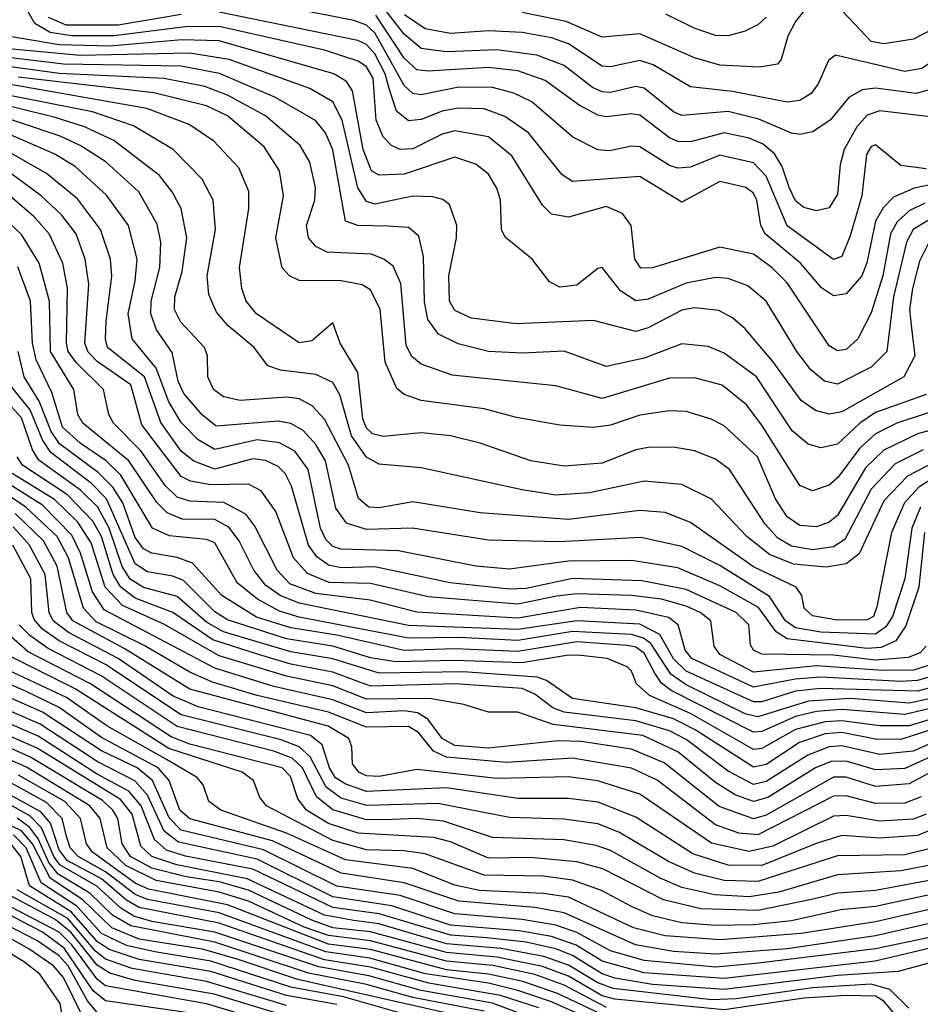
# Model space of a CAD drawing. Extents: x 997028 to 1115134, y 536408 to 618974.
# Tile 200 of 256: x 1039291 to 1041431, y 573683 to 576024. Entities that reach past the tile are written whole.
import ezdxf

# ---------------------------------------------------------------- set-up
doc = ezdxf.new("R2010")
doc.units = 0

msp = doc.modelspace()

# ---------------------------------------------------------------- linework, layer by layer
at = {"layer": '0CON10XD'}
for points in [[(1041495, 575868.8), (1041421.6, 575848.4), (1041325, 575861.1), (1041293.1, 575856.9), (1041261.4, 575838.6), (1041217.6, 575785), (1041175, 575757.3), (1041145, 575751.1), (1041125, 575754), (1041047.5, 575787.5), (1040975, 575805.4), (1040865, 575796.2), (1040845, 575804.8), (1040775, 575860.8), (1040755, 575865.2), (1040695, 575851.2), (1040675, 575852.2), (1040652.5, 575862.5), (1040585, 575915.4), (1040519.8, 575939.8), (1040425, 575952.5), (1040305, 575947.9), (1040245, 575955.7), (1040205, 575989.6), (1040135, 576079.6)], [(1041442.2, 575587.8), (1041405, 575569.6), (1041376.6, 575543.4), (1041360.7, 575515), (1041342.2, 575415), (1041315, 575327.3), (1041283.3, 575265), (1041255, 575240), (1041235, 575236.4), (1041215, 575248.7), (1041115, 575398.6), (1041078.9, 575435), (1041035, 575466.2), (1040955, 575483.1), (1040795, 575433.8), (1040767.1, 575432.9), (1040753, 575455), (1040744.5, 575534.5), (1040723.6, 575563.6), (1040685, 575579.7), (1040595, 575554.4), (1040555, 575561.4), (1040533.3, 575583.3), (1040460.4, 575700.4), (1040405, 575745.5), (1040325, 575759.6), (1040295, 575751.7), (1040225, 575717.3), (1040195.5, 575715.5), (1040174.6, 575724.6), (1040155, 575745.3), (1040138.2, 575785), (1040130.7, 575885), (1040115, 575912), (1040095, 575925.6), (1040015, 575951.2), (1039765, 576008.1), (1039685, 576007), (1039514.7, 575985.3), (1039415, 575985.5), (1039363.6, 575993.6), (1039326.8, 576015), (1039295, 576070.9)], [(1041445, 575669.6), (1041385, 575677), (1041325, 575726.7), (1041315, 575722.4), (1041303.8, 575703.8), (1041292.8, 575605), (1041265, 575510.4), (1041245, 575461.1), (1041225, 575453.6), (1041115, 575533.6), (1041065, 575652.2), (1041035, 575683.4), (1040955, 575701.7), (1040885, 575673.4), (1040855, 575671), (1040835, 575677.3), (1040765, 575721.5), (1040745, 575723.3), (1040692.5, 575712.5), (1040664.8, 575714.8), (1040605.4, 575745), (1040508.4, 575828.4), (1040465, 575848.9), (1040415, 575862.7), (1040335, 575863.2), (1040245, 575845.4), (1040225, 575848.8), (1040205, 575867.2), (1040135, 575992.5), (1040115, 576011.1), (1040085, 576021.8), (1039855, 576066.9)], [(1041678.4, 576055), (1041558.5, 575991.5), (1041435, 575908.1), (1041395, 575900.5), (1041230.2, 575939.8), (1041213, 575927), (1041188.6, 575871.4), (1041171.7, 575848.3), (1041145, 575831.7), (1041115, 575827.6), (1040985, 575853.3), (1040885, 575864.4), (1040796.6, 575916.6), (1040765, 575927.3), (1040695, 575912), (1040675, 575913.4), (1040595, 575966.2), (1040555, 575980.5), (1040485, 575993.7), (1040405, 575997.2), (1040315, 575991), (1040255, 576002.3), (1040205.8, 576035.8)], [(1041564.7, 576055), (1041415, 575978), (1041345, 575966.8), (1041315, 575971.8), (1041235, 576056.8)], [(1039675, 576036), (1039525, 576010.6), (1039401.2, 576011.2), (1039359.5, 576029.5)], [(1041631.8, 575668.2), (1041416.8, 575623.2), (1041367.7, 575602.3), (1041343.1, 575576.9), (1041325.1, 575544.9), (1041304.4, 575445.6), (1041292.3, 575415), (1041255, 575372.2), (1041225, 575367.6), (1041196.6, 575386.6), (1041146.6, 575445), (1041063, 575515), (1041052.4, 575535), (1041043.3, 575595), (1041035, 575611.4), (1041016.4, 575625), (1040955, 575639.6), (1040865, 575590), (1040765, 575651.2), (1040605, 575639.5), (1040580.3, 575655), (1040500, 575755), (1040443.9, 575793.9), (1040395, 575811.8), (1040333.3, 575813.3), (1040295, 575806.7), (1040245, 575786.4), (1040215, 575783.8), (1040186.3, 575806.3), (1040169.3, 575860.7), (1040159.7, 575895), (1040135, 575943), (1040115, 575964.6), (1040094.5, 575974.5), (1039765, 576041.7)], [(1041475, 575790.4), (1041335, 575807.4), (1041305, 575797.2), (1041280.9, 575769.1), (1041250.6, 575715), (1041241, 575679), (1041235, 575609.2), (1041215, 575576.9), (1041185, 575569.2), (1041155, 575577.2), (1041135, 575593.4), (1041119.4, 575625), (1041102.9, 575675), (1041085.2, 575705), (1041057.9, 575727.9), (1041025, 575742.4), (1040964.9, 575755.1), (1040885, 575733.7), (1040855, 575734.2), (1040835, 575743.2), (1040765, 575796.9), (1040745, 575800.3), (1040685, 575793), (1040665, 575797.2), (1040620.9, 575820.9), (1040539.5, 575879.5), (1040475, 575902.6), (1040405, 575910.6), (1040261.5, 575901.5), (1040235, 575905.1), (1040205, 575932.3), (1040137.1, 576035)], [(1041159.7, 576050.3), (1041135, 576019.6), (1041116.9, 575985), (1041100.9, 575929.1), (1041091.8, 575918.2), (1041049.2, 575910.8), (1040955, 575915.9), (1040895, 575933), (1040765, 575990.2), (1040675, 575982.5), (1040590, 576020), (1040485, 576040.8)], [(1041065, 576030.2), (1041045, 576011.9), (1041015, 575997), (1040975, 575985.5), (1040945, 575986.1), (1040893.7, 576003.7), (1040827, 576037)], [(1041470.5, 575559.5), (1041414.6, 575525), (1041398.8, 575495), (1041368, 575365), (1041351.9, 575235), (1041315, 575197.9), (1041235, 575157.4), (1041203.8, 575165), (1041171.5, 575191.5), (1041138.3, 575235), (1041065, 575354.7), (1041021.6, 575391.6), (1040975, 575408.8), (1040945, 575411.2), (1040875, 575397.8), (1040785, 575359.8), (1040755, 575355.9), (1040719.1, 575379.1), (1040675, 575434.5), (1040665, 575432.5), (1040615, 575392.5), (1040575, 575388.1), (1040550.5, 575400.5), (1040509.3, 575455), (1040445, 575507.3), (1040436.4, 575525), (1040433.9, 575595), (1040425, 575623.3), (1040405, 575656.6), (1040375, 575680.2), (1040325, 575697), (1040205, 575656.4), (1040145, 575654), (1040126.7, 575665), (1040107.1, 575715), (1040081.8, 575855), (1040067.4, 575877.4), (1040037.3, 575895), (1039765, 575973.5), (1039675.9, 575975.9), (1039505, 575961), (1039385, 575964.2), (1039205, 575994.4)], [(1041456.5, 575503.5), (1041429.8, 575450.2), (1041412.6, 575385), (1041406, 575335), (1041410.9, 575290.9), (1041418.5, 575225), (1041392.5, 575175), (1041245, 575092.1), (1041215, 575085.9), (1041182.1, 575095), (1041148.5, 575118.5), (1041081.2, 575211.2), (1041015, 575288.7), (1040985.1, 575315.1), (1040952.7, 575332.7), (1040895, 575338.6), (1040865, 575333.8), (1040785, 575291.5), (1040755, 575283), (1040655, 575308.6), (1040471, 575301), (1040365, 575314.4), (1040325, 575332.8), (1040312.8, 575355), (1040310.6, 575415), (1040329.2, 575505), (1040330, 575535), (1040312.5, 575585), (1040296.7, 575596.7), (1040273.1, 575603.1), (1040225, 575604.8), (1040135, 575585.4), (1040115, 575591.5), (1040094.3, 575624.3), (1040057.2, 575785), (1040035, 575828.4), (1039980.4, 575860.4), (1039789, 575929), (1039694.3, 575944.3), (1039435, 575939), (1039205, 575960.1)], [(1041445, 575133.1), (1041325, 575090.4), (1041287.6, 575065), (1041235, 575015.2), (1041195, 575006.1), (1041164.8, 575014.8), (1041126.5, 575046.5), (1041042.4, 575175), (1040965, 575231), (1040926.9, 575246.9), (1040865, 575253.5), (1040775, 575219.3), (1040685, 575199.6), (1040585, 575235.6), (1040485, 575230.8), (1040405.2, 575234.8), (1040333.3, 575253.3), (1040286.1, 575276.1), (1040261.3, 575311.3), (1040253.4, 575353.4), (1040250.7, 575460.7), (1040239.4, 575509.4), (1040215, 575529.8), (1040166.9, 575533.1), (1040094.5, 575534.5), (1040065.3, 575545.3), (1040034.9, 575714.9), (1040018, 575755), (1039994.1, 575784.1), (1039899, 575839), (1039765.7, 575895.7), (1039675, 575913.1), (1039395, 575918.2), (1039145, 575948.1)], [(1039730.7, 575865), (1039634.1, 575884.1), (1039385, 575896.3), (1039125, 575931.8)], [(1041438.4, 575001.6), (1041372, 574968), (1041315, 574907.7), (1041251.8, 574788.2), (1041225, 574770.5), (1041175, 574763.4), (1041125, 574772), (1041091.8, 574791.8), (1041062.7, 574825), (1040977.9, 574955), (1040945, 574979.5), (1040895, 574999.1), (1040845, 575008), (1040785, 575007), (1040755, 575001.1), (1040675, 574969.4), (1040585, 574962.9), (1040505.8, 574975), (1040385, 575017), (1040315, 575034.3), (1040245, 575041.9), (1040155, 575033.4), (1040129.2, 575039.2), (1040115, 575053), (1040106.7, 575075), (1040094.8, 575185), (1040052.2, 575255), (1040035, 575303.3), (1039985, 575260.6), (1039955, 575255.5), (1039854.1, 575325), (1039829.3, 575355), (1039819, 575385), (1039813.2, 575435), (1039835.2, 575575.2), (1039835.5, 575615.5), (1039811.8, 575671.8), (1039752.2, 575735), (1039693.8, 575775), (1039592.8, 575812.8), (1039205, 575880.6)], [(1041587.3, 575082.7), (1041425, 575039.4), (1041345, 575000.5), (1041301.4, 574958.6), (1041235, 574845.6), (1041215, 574829.2), (1041185, 574818.3), (1041145, 574821.2), (1041115, 574842.2), (1041087.1, 574885), (1041044.8, 574985), (1040965, 575058.1), (1040934.5, 575074.5), (1040875, 575092.6), (1040835, 575094.4), (1040765, 575083.8), (1040695, 575060), (1040655, 575054.8), (1040575, 575060.2), (1040471.8, 575078.2), (1040395, 575098.5), (1040245, 575119), (1040205, 575133.3), (1040187.1, 575147.1), (1040159.5, 575209.5), (1040147.9, 575335), (1040125, 575381.7), (1040105, 575393.5), (1040055, 575403.4), (1039955, 575404.2), (1039932.5, 575415), (1039914.4, 575434.4), (1039899.6, 575505), (1039918, 575605), (1039908.1, 575665), (1039871.7, 575721.7), (1039785, 575795.4), (1039735, 575819.5), (1039610, 575850), (1039287.2, 575887.2)], [(1040115, 574983.8), (1040079.4, 575035), (1040051.8, 575131.8), (1040035, 575161.4), (1039995, 575180.2), (1039911.1, 575191.1), (1039880.8, 575200.8), (1039847.9, 575245), (1039786.1, 575296.1), (1039758.7, 575328.7), (1039740.6, 575370.6), (1039736.8, 575415), (1039755.9, 575525), (1039750.4, 575595), (1039724.8, 575645), (1039655.6, 575715.6), (1039561.5, 575771.5), (1039463.9, 575805), (1039165, 575863.9)], [(1041515, 575110.9), (1041375.9, 575065), (1041325, 575039.3), (1041287.6, 575005), (1041235, 574934.8), (1041215, 574917.3), (1041175, 574904.2), (1041145, 574916.7), (1041055, 575060.2), (1041018.2, 575108.2), (1040960.4, 575155), (1040895, 575172.4), (1040835, 575171.9), (1040675, 575123.5), (1040565, 575153.5), (1040318.8, 575178.8), (1040244.8, 575204.8), (1040223, 575223), (1040209.4, 575249.4), (1040196.6, 575396.6), (1040178.3, 575438.3), (1040156.2, 575455), (1040126.6, 575466.6), (1040021.5, 575471.5), (1039995.1, 575485.1), (1039977.1, 575505), (1039972.2, 575535), (1039992.3, 575595), (1039993.8, 575625), (1039980.6, 575685), (1039957.4, 575725), (1039874.8, 575795), (1039785, 575844.7), (1039730.7, 575865)], [(1041328.4, 574628.4), (1041320, 574605), (1041305, 574597), (1041235, 574596.8), (1041175, 574606.7), (1041155.4, 574625), (1041149.6, 574655), (1041136.2, 574675), (1041035, 574723), (1040885, 574829), (1040825, 574852.7), (1040765, 574857.4), (1040595, 574835.4), (1040385, 574852), (1040225, 574878.1), (1040145, 574863.8), (1040120.9, 574865), (1040095.8, 574885.8), (1040072.6, 574965), (1040015, 575074.2), (1039986.3, 575106.3), (1039955, 575122.5), (1039925, 575126.6), (1039815, 575118.7), (1039775, 575127), (1039751.7, 575145), (1039738.4, 575175), (1039737, 575225), (1039730.2, 575245), (1039673.7, 575305), (1039658.8, 575335), (1039659.5, 575365), (1039677.1, 575425), (1039688.3, 575505), (1039674.4, 575575), (1039653.6, 575615), (1039623.2, 575653.2), (1039515, 575736.6), (1039445, 575769.6), (1039375, 575791.6), (1039205, 575833.8)], [(1041431.7, 574865), (1041411.1, 574815), (1041394.9, 574695), (1041365.5, 574605), (1041349.8, 574580.2), (1041325, 574563.5), (1041195, 574568.3), (1041135, 574578.6), (1041111.3, 574595), (1041072.8, 574652.8), (1040955, 574726.6), (1040865, 574771.4), (1040767.1, 574792.9), (1040572.9, 574782.9), (1040405, 574786.8), (1040224.9, 574814.9), (1040115, 574812.3), (1040067.4, 574827.4), (1040042.4, 574862.4), (1040017.7, 574975), (1039994.4, 575014.4), (1039965, 575047.2), (1039935, 575064), (1039905, 575069.7), (1039757.9, 575057.9), (1039724.2, 575084.2), (1039681.2, 575135), (1039667.6, 575165), (1039652.9, 575232.9), (1039616.4, 575286.4), (1039602.2, 575325), (1039603.3, 575355), (1039624.3, 575435), (1039626.1, 575495), (1039618, 575538), (1039574, 575615), (1039496, 575686), (1039434.8, 575725), (1039386.7, 575746.7), (1039195, 575811.6)], [(1041441.5, 574805), (1041427.9, 574675), (1041397.1, 574582.9), (1041372.9, 574547.1), (1041338.8, 574531.2), (1041305, 574529), (1041115, 574552), (1041088.9, 574568.9), (1041046.8, 574626.8), (1040955, 574678.1), (1040855, 574720.9), (1040745, 574738.2), (1040595, 574736.7), (1040455, 574717.3), (1040375, 574725.2), (1040191.3, 574761.3), (1040055, 574765.1), (1040035, 574771.8), (1040018.4, 574788.4), (1040006.2, 574815), (1039976.3, 574955), (1039945, 574998.1), (1039908.2, 575018.2), (1039855.1, 575025.1), (1039755, 575001.8), (1039715.3, 575025.3), (1039675, 575066.3), (1039645.5, 575115.5), (1039615.6, 575195.6), (1039558.6, 575265), (1039549, 575325), (1039565, 575403.5), (1039570.1, 575455), (1039549.8, 575535), (1039497, 575607), (1039423, 575675), (1039373.1, 575705), (1039195, 575781.9)], [(1041445.6, 574535), (1041431, 574519), (1041402.5, 574507.5), (1041325, 574501), (1041225, 574513.1), (1041055, 574515.6), (1041034.7, 574525), (1041028.1, 574538.1), (1041024, 574585), (1040993.5, 574615), (1040875, 574669.2), (1040770.3, 574690.3), (1040605, 574695.3), (1040495, 574671.4), (1040455, 574669.9), (1040314.4, 574685), (1040135, 574723), (1040055, 574720.7), (1040025, 574726.9), (1039996.9, 574746.9), (1039977.3, 574775), (1039936.9, 574915), (1039921.6, 574945), (1039905, 574961.7), (1039875, 574975.9), (1039845, 574980.2), (1039755, 574955.3), (1039705, 574974.1), (1039675, 574998.6), (1039626, 575066), (1039587.8, 575175), (1039499.8, 575245), (1039494.6, 575265), (1039496.5, 575306.5), (1039509.7, 575415), (1039506.5, 575455), (1039483.2, 575525), (1039428.4, 575598.4), (1039355, 575658.5), (1039216.5, 575736.5)], [(1039446.9, 575455), (1039425.2, 575515), (1039390.1, 575560.1), (1039341.6, 575605), (1039235, 575683.9)], [(1041519.2, 574480.8), (1041425, 574452.9), (1041385, 574450.3), (1041195, 574460.9), (1041133.8, 574456.2), (1041035, 574437.5), (1040888.8, 574505), (1040872.3, 574525), (1040855.9, 574585), (1040832.6, 574602.6), (1040755, 574620.2), (1040623.8, 574626.2), (1040475, 574601.5), (1040235, 574615.5), (1040123.9, 574643.9), (1039995, 574659.8), (1039933.1, 574683.1), (1039902.9, 574715), (1039849.7, 574819.7), (1039828.1, 574848.1), (1039776, 574876), (1039695, 574879.5), (1039665, 574888.9), (1039636.5, 574916.5), (1039578.9, 574998.9), (1039514, 575065), (1039502.9, 575085), (1039490.4, 575145), (1039425, 575208.8), (1039406.2, 575235), (1039401.9, 575255), (1039404.6, 575385.4), (1039393.7, 575445), (1039361, 575515), (1039325.2, 575555), (1039245, 575624)], [(1041556.7, 574463.3), (1041425, 574427.6), (1041195, 574434.1), (1041135, 574427.3), (1041055, 574402.5), (1041035, 574402.1), (1040874.6, 574475), (1040845, 574504.6), (1040812.7, 574562.7), (1040765, 574587), (1040615, 574595.1), (1040475, 574573.9), (1040215, 574583.7), (1039955, 574636.9), (1039909.8, 574655), (1039875, 574679.9), (1039847.1, 574715), (1039812.8, 574785), (1039787.8, 574817.8), (1039755, 574835.8), (1039676.8, 574836.8), (1039641.5, 574851.5), (1039616.5, 574876.5), (1039550.5, 574975), (1039440.9, 575065), (1039428.8, 575085), (1039419.2, 575145), (1039363.9, 575235), (1039361.7, 575355), (1039337.1, 575445), (1039295, 575513.1), (1039215, 575588.1)], [(1041485, 574499.8), (1041415, 574477.8), (1041343.4, 574476.6), (1041185, 574487.5), (1041035, 574472.9), (1040955.2, 574515), (1040941.5, 574535), (1040933.5, 574595), (1040908, 574615), (1040875, 574629.5), (1040816, 574646), (1040745, 574654.9), (1040615, 574659.4), (1040566.8, 574653.2), (1040475, 574634.4), (1040262.1, 574652.1), (1040125, 574683.7), (1040026.3, 574686.3), (1039975, 574707.1), (1039941.4, 574745), (1039899.5, 574855), (1039865, 574904.3), (1039835, 574919.7), (1039745, 574918.5), (1039697, 574927), (1039675, 574938.3), (1039581, 575061), (1039555, 575156.2), (1039475, 575211.2), (1039453.5, 575233.5), (1039446, 575255), (1039455.1, 575395), (1039446.9, 575455)], [(1041574.7, 574435.3), (1041405, 574399.3), (1041265, 574410.3), (1041165.8, 574404.2), (1041045, 574366.3), (1041015, 574374), (1040875, 574442.7), (1040838.3, 574468.3), (1040791, 574541), (1040773.6, 574553.6), (1040745, 574562.6), (1040605, 574569.2), (1040475, 574548.2), (1040334.8, 574555.2), (1040215, 574553.4), (1039955, 574603.8), (1039908.1, 574618.1), (1039856, 574646), (1039808.1, 574685), (1039755, 574780.2), (1039735, 574788), (1039646.9, 574796.9), (1039606.5, 574815), (1039531.4, 574941.4), (1039496.3, 574975), (1039435, 575017.1), (1039392.4, 575055), (1039367.4, 575137.4), (1039330, 575215), (1039321.7, 575255), (1039316.6, 575355), (1039286.4, 575436.4)], [(1041515, 574400.9), (1041395, 574371.9), (1041245, 574384.4), (1041185, 574379.2), (1041135, 574367.7), (1041055, 574331.8), (1041035, 574329.9), (1040839.1, 574429.1), (1040816.3, 574446.3), (1040800.3, 574470.3), (1040775, 574517.7), (1040755, 574532), (1040735, 574536.6), (1040615, 574544.9), (1040475, 574522.1), (1040325, 574527.9), (1040205, 574524.1), (1040045, 574561.1), (1039935, 574578.3), (1039853.6, 574603.6), (1039771.5, 574655), (1039701.7, 574731.7), (1039665.3, 574745.3), (1039605, 574755.4), (1039585, 574766.4), (1039565, 574793.3), (1039536.2, 574875), (1039512.5, 574912.5), (1039477.6, 574947.6), (1039385.6, 575015.6), (1039365.4, 575045), (1039337.2, 575117.2), (1039301.4, 575175), (1039287.4, 575235)], [(1041505, 574351.8), (1041385, 574312.6), (1041325, 574313.2), (1041245, 574329.3), (1041205, 574326.4), (1041144.7, 574305.3), (1041065, 574253.6), (1041035, 574247), (1040896, 574336), (1040845, 574361.6), (1040755, 574387.7), (1040605, 574410.5), (1040542.9, 574452.9), (1040521.2, 574461.2), (1040345, 574473.6), (1040145, 574470.6), (1040035, 574504.6), (1039935, 574521.5), (1039775, 574569.1), (1039735, 574591.3), (1039665, 574652.8), (1039585, 574674.4), (1039553.6, 574693.6), (1039534.4, 574724.4), (1039503.5, 574815), (1039476.5, 574865), (1039435.4, 574905.4), (1039336.6, 574976.6), (1039321.7, 575001.7), (1039295, 575077.3), (1039224.1, 575155)], [(1041505, 574375.5), (1041405, 574345.2), (1041334.9, 574344.9), (1041245, 574357.1), (1041205, 574354.7), (1041135, 574336.7), (1041055, 574291.7), (1041035, 574289.3), (1040885, 574374.8), (1040787.5, 574417.5), (1040756.7, 574445), (1040745.3, 574475), (1040735, 574485.3), (1040686.9, 574505), (1040625, 574512.5), (1040595, 574512.9), (1040485, 574495.3), (1040325, 574500.9), (1040185, 574497), (1040125, 574507.2), (1040035, 574534.5), (1039925, 574552.4), (1039785, 574597.2), (1039755, 574616.1), (1039680.6, 574690.6), (1039655, 574701.1), (1039595, 574711.2), (1039565, 574730.1), (1039497.2, 574885), (1039461.5, 574921.5), (1039364.9, 574995), (1039345.3, 575025.3), (1039316.1, 575096.1), (1039265, 575159.4)], [(1041515, 574329.4), (1041414.7, 574285), (1041335, 574276.7), (1041245, 574297.5), (1041215, 574295.6), (1041164.4, 574275.6), (1041065, 574212.7), (1041035, 574205.9), (1040975, 574237.2), (1040875, 574312.9), (1040835, 574333.7), (1040755, 574357.3), (1040585, 574377.4), (1040558, 574388), (1040515, 574420.4), (1040485, 574434.3), (1040325.1, 574445.1), (1040125, 574439.9), (1040035, 574473.1), (1039935, 574491.6), (1039858.8, 574515), (1039749.6, 574549.6), (1039655, 574614.9), (1039565, 574648.8), (1039530.9, 574675), (1039513, 574705), (1039485.6, 574795), (1039465, 574831.7), (1039404.5, 574894.5), (1039297.7, 574965), (1039285.1, 574985)], [(1041465, 574971.7), (1041401.1, 574938.9), (1041345, 574879.8), (1041285.9, 574754.1), (1041255, 574730.3), (1041207.4, 574722.6), (1041129.8, 574729.8), (1041072.9, 574752.9), (1041019.4, 574795), (1040935, 574884.2), (1040865, 574919), (1040775, 574926.6), (1040645, 574899.2), (1040565, 574893.9), (1040485, 574905.9), (1040245, 574958.5), (1040145, 574967.6), (1040115, 574983.8)], [(1041433.7, 574176.3), (1041395, 574161.6), (1041325, 574160.5), (1041255, 574178.6), (1041225, 574178.2), (1041045, 574085.9), (1041000.4, 574090.4), (1040945, 574109.6), (1040805.8, 574215.8), (1040745, 574244.6), (1040605, 574268.3), (1040448.3, 574258.3), (1040305, 574270.4), (1040274.8, 574284.8), (1040239, 574329), (1040215, 574343.7), (1040115, 574342), (1040025, 574377.8), (1039855, 574417.7), (1039749.3, 574449.3), (1039695, 574472.5), (1039586.6, 574536.6), (1039472.3, 574592.3), (1039442.3, 574625), (1039406.6, 574745), (1039380, 574795), (1039305.8, 574865), (1039170.6, 574955)], [(1041515, 574267.1), (1041405, 574207.3), (1041325, 574201.4), (1041255, 574223), (1041225, 574223), (1041065, 574132.5), (1041035, 574124.3), (1040953.6, 574153.6), (1040822.9, 574257.1), (1040745, 574289.5), (1040625, 574308.3), (1040570.6, 574309.4), (1040405, 574292.4), (1040325, 574298.4), (1040295, 574314.9), (1040260.8, 574360.8), (1040236, 574376), (1040205, 574380.8), (1040115, 574376.4), (1040035, 574407.2), (1039895, 574439.1), (1039755, 574482.3), (1039491.3, 574621.3), (1039464, 574664), (1039435.8, 574755.8), (1039415, 574798.9), (1039345, 574870.1), (1039224.7, 574945)], [(1041525, 574303.3), (1041395, 574244), (1041325, 574240.9), (1041255, 574261), (1041219.7, 574260.3), (1041182.3, 574245), (1041069.4, 574175), (1041035, 574165.1), (1040991.6, 574181.6), (1040945, 574210.9), (1040855, 574283.1), (1040772, 574322), (1040558.6, 574348.6), (1040475, 574378), (1040405, 574378), (1040346.3, 574396.3), (1040265, 574410.4), (1040115, 574408.7), (1040035, 574440.2), (1039925, 574463), (1039765, 574512), (1039635, 574585.9), (1039535, 574631.1), (1039494.2, 574675), (1039460.6, 574780.6), (1039429.2, 574829.2), (1039373.5, 574883.5), (1039272.7, 574945)], [(1041464.6, 574935.4), (1041427.7, 574912.3), (1041393.6, 574875), (1041362.9, 574805), (1041328.4, 574628.4)], [(1041445, 574135.4), (1041415, 574123.2), (1041335, 574118.4), (1041255, 574132.1), (1041225, 574130.6), (1041081, 574059), (1041025, 574046.6), (1040935, 574066.3), (1040765, 574183), (1040665.2, 574214.8), (1040595, 574223.7), (1040425, 574220), (1040235, 574241.2), (1040145, 574224.9), (1040115, 574226.4), (1040097, 574235), (1040081.6, 574255), (1040080, 574295), (1040072.8, 574315), (1040024.1, 574344.1), (1039695, 574432.8), (1039539.1, 574529.1), (1039417.4, 574595), (1039403.2, 574615), (1039380, 574725), (1039347.5, 574785), (1039280.1, 574850.1)], [(1041475, 574105.1), (1041425, 574084.3), (1041335, 574077.8), (1041245, 574084.9), (1041186.5, 574066.5), (1041055, 574012.9), (1040975, 574014), (1040890.7, 574040.7), (1040755, 574128.2), (1040666.1, 574163.9), (1040595, 574172.8), (1040475, 574172.8), (1040305, 574197.7), (1040115, 574189), (1040066.2, 574206.2), (1040041.7, 574221.7), (1040027, 574245), (1040009.8, 574299.8), (1039981.9, 574321.9), (1039715, 574390.5), (1039655.4, 574415.4), (1039525, 574505.1), (1039407.1, 574567.1), (1039370.4, 574595), (1039360.9, 574615), (1039351.5, 574705), (1039314.5, 574775), (1039275, 574818.4)], [(1041475, 574058), (1041395, 574038.8), (1041235, 574035.8), (1041045, 573974.9), (1040965, 573977.2), (1040895, 573995.1), (1040832.8, 574022.8), (1040715, 574092.7), (1040665, 574112), (1040585, 574123.1), (1040455, 574127.6), (1040285, 574160.7), (1040115.7, 574155.7), (1040055, 574173.5), (1040019.4, 574199.4), (1039981.2, 574271.2), (1039955, 574295.7), (1039912, 574312), (1039675, 574371.4), (1039495, 574491), (1039385, 574547.6), (1039345.4, 574575), (1039325, 574597.8), (1039319.5, 574615), (1039317.5, 574695), (1039274.3, 574775)], [(1041475, 574017.7), (1041385, 574000.5), (1041235, 573991.1), (1041095, 573949.7), (1041025, 573938.8), (1040943.2, 573943.2), (1040865, 573961.1), (1040813.3, 573983.3), (1040695, 574049.1), (1040660.9, 574060.9), (1040584, 574074), (1040415, 574079.5), (1040298.5, 574118.5), (1040235, 574125.1), (1040177.1, 574122.9), (1040115, 574121.8), (1040035, 574145.5), (1039996.6, 574176.6), (1039963.3, 574245), (1039938.5, 574268.5), (1039895.2, 574285.2), (1039665, 574343.6), (1039484.3, 574464.3), (1039358.7, 574528.7), (1039315, 574559.9), (1039289.8, 574585)], [(1041478, 573982), (1041325, 573953.9), (1041235, 573947.6), (1041176.9, 573933.1), (1041045, 573905.9), (1040910.2, 573910.2), (1040821.2, 573931.2), (1040677.1, 574005), (1040615, 574022.3), (1040505, 574032.3), (1040405, 574030.3), (1040315, 574069.2), (1040275, 574080), (1040095, 574090.4), (1040025, 574112.7), (1039972.7, 574145), (1039952, 574172), (1039934.3, 574225), (1039915, 574245.1), (1039695, 574301.7), (1039651.2, 574318.8), (1039459.4, 574445), (1039311.3, 574521.3), (1039258.1, 574568.1)], [(1041505, 573954.2), (1041325, 573916), (1041242.3, 573907.7), (1041125, 573881.7), (1041035, 573872), (1040945, 573870.6), (1040865, 573877.3), (1040795, 573893.5), (1040745.4, 573915.4), (1040674, 573954), (1040605, 573978.3), (1040535, 573987.9), (1040395, 573990), (1040255, 574040.8), (1040205, 574048.4), (1040115, 574050.8), (1040035, 574072.4), (1039877.6, 574155), (1039861.6, 574175), (1039846.7, 574215), (1039819.3, 574235), (1039645, 574291.6), (1039423, 574433), (1039259.5, 574515)], [(1041515, 573922.5), (1041325, 573879.1), (1041148.4, 573851.6), (1040956.6, 573836.6), (1040825, 573846.2), (1040749.5, 573865), (1040595, 573938.1), (1040535, 573947), (1040383.4, 573953.4), (1040325, 573966.2), (1040225, 574005.7), (1040065, 574026.8), (1039925, 574090.3), (1039768.8, 574145), (1039740.7, 574165), (1039726.7, 574205), (1039712.6, 574222.6), (1039639.5, 574265), (1039497.8, 574345), (1039402.3, 574412.3), (1039238.7, 574488.7)], [(1041568.4, 573901.6), (1041325, 573845.7), (1041115, 573815.2), (1040945, 573802.8), (1040845, 573808.8), (1040754.7, 573825), (1040585, 573900.9), (1040515, 573913.4), (1040335, 573928.2), (1040205, 573971.7), (1040055.1, 573995.1), (1039891.7, 574071.7), (1039695, 574123.9), (1039671.2, 574145), (1039646.5, 574215), (1039620, 574245), (1039485, 574317.7), (1039385, 574389.2), (1039305, 574427.8), (1039202.2, 574472.2)], [(1041605, 573874.1), (1041324.8, 573815.2), (1041040, 573780), (1040945, 573771.8), (1040775, 573787.1), (1040695, 573810.4), (1040615, 573853.6), (1040565, 573871.3), (1040485, 573884.6), (1040325, 573898.2), (1040195, 573941.5), (1040045, 573964.2), (1039870.3, 574050.3), (1039675, 574097.5), (1039646.2, 574126.2), (1039606.2, 574215), (1039570.4, 574245), (1039485, 574286), (1039345, 574378.1), (1039185, 574448.6)], [(1041485, 573823.9), (1041324.3, 573785.7), (1040965, 573744.5), (1040775, 573758), (1040675, 573785.9), (1040613.5, 573823.5), (1040554.5, 573844.5), (1040478, 573858), (1040315, 573871.7), (1040175, 573917.7), (1040035, 573939.1), (1039855, 574027.9), (1039668.6, 574068.6), (1039634.4, 574095), (1039595, 574180.5), (1039564.4, 574214.4), (1039475, 574260.5), (1039339.3, 574349.3), (1039235, 574394.6)], [(1041515, 573798.6), (1041378.5, 573761.5), (1041235, 573752), (1040965, 573718.7), (1040795, 573730.5), (1040705.6, 573745.6), (1040675, 573755.9), (1040605, 573799.2), (1040565, 573814.8), (1040495, 573830.6), (1040401.2, 573841.2), (1040315, 573847.4), (1040145, 573898.5), (1040035, 573913.4), (1039845, 574004.3), (1039685, 574035.3), (1039639.9, 574049.9), (1039611.6, 574075), (1039580, 574155), (1039550, 574190), (1039475, 574230.5), (1039335, 574320.7), (1039185, 574385.7)], [(1041375, 573654.9), (1041345, 573690.3), (1041325, 573702.7), (1041255, 573704.3), (1041155, 573697.9), (1040965, 573669.8), (1040705.1, 573695.1), (1040675, 573703.5), (1040595, 573749.8), (1040533.1, 573773.1), (1040425.3, 573795.3), (1040305, 573806.3), (1040125, 573855.8), (1040035, 573865.4), (1039985, 573883.1), (1039835, 573954.7), (1039765, 573974.1), (1039686.4, 573986.4), (1039605, 574006.8), (1039554.1, 574035), (1039534.7, 574065), (1039524.5, 574125), (1039512.3, 574145), (1039487.4, 574167.4), (1039315, 574271.8), (1039135, 574351)], [(1041404.4, 573674.4), (1041358.8, 573718.8), (1041315, 573730.9), (1041175, 573722.1), (1040993.9, 573696.1), (1040935, 573693.9), (1040701.1, 573721.1), (1040665, 573734.3), (1040595, 573776.6), (1040537, 573797), (1040435.6, 573815.6), (1040305, 573827.2), (1040144.2, 573874.2), (1040085, 573882.8), (1040015.1, 573895.1), (1039831.9, 573981.9), (1039664.7, 574014.7), (1039605, 574034.9), (1039579, 574059), (1039558.6, 574135), (1039530.3, 574170.3), (1039332.2, 574292.2), (1039185, 574356.1)], [(1040685.6, 573675.6), (1040585, 573728.6), (1040515, 573753.7), (1040415.2, 573775.2), (1040305, 573785.8), (1040125, 573834.2), (1040025, 573846.5), (1039967, 573867), (1039835, 573928.8), (1039765, 573949.6), (1039615, 573977.2), (1039543.2, 574013.2), (1039498.7, 574055), (1039481.8, 574125), (1039457.4, 574155), (1039306.9, 574246.9), (1039115, 574331.7)], [(1040685, 573653.9), (1040569.3, 573709.3), (1040487.1, 573737.1), (1040405.1, 573755.1), (1040305, 573765.4), (1040125, 573813.4), (1040025, 573826.2), (1039785, 573919.5), (1039596.7, 573956.7), (1039565, 573971.4), (1039464, 574045), (1039449.8, 574065), (1039435.6, 574125), (1039398.5, 574165), (1039288.1, 574228.1)], [(1040376.7, 573646.7), (1039952.1, 573742.1), (1039810.4, 573789.6), (1039725, 573814.2), (1039575, 573838.2), (1039509.6, 573865), (1039441.2, 573931.2), (1039363, 573983), (1039321.2, 574065), (1039295, 574095.5), (1039025, 574225.8)], [(1040675.1, 573634.9), (1040555, 573689.2), (1040475, 573716.4), (1040405, 573733.1), (1040255.4, 573755.4), (1040122.9, 573792.9), (1040018.2, 573808.2), (1039765, 573900.8), (1039595, 573932.1), (1039565, 573944.5), (1039495, 573998.4), (1039429.6, 574035), (1039410.8, 574055), (1039402.2, 574082.2), (1039391.9, 574125), (1039355, 574163.1), (1039269.8, 574209.8)], [(1040525, 573674.5), (1040433.9, 573703.9), (1040263.2, 573733.2), (1040125, 573771.4), (1040015, 573789.2), (1039765, 573876.4), (1039575, 573913.5), (1039545, 573930.5), (1039485, 573981.7), (1039403.7, 574025), (1039385, 574050.8), (1039363.9, 574113.9), (1039341, 574141), (1039226.5, 574203.5)], [(1040665, 573592.8), (1040415, 573685.9), (1040245, 573716.1), (1040120.9, 573750.9), (1040002, 573772), (1039755, 573854.9), (1039605, 573880.1), (1039562.5, 573892.5), (1039531.6, 573911.6), (1039474, 573964), (1039386.3, 574015), (1039371.7, 574035), (1039342.7, 574102.7), (1039315, 574131.5), (1039241.8, 574171.8)], [(1040395, 573667.2), (1040225, 573699.1), (1040115, 573730.6), (1039977.4, 573757.4), (1039755, 573831.2), (1039555, 573869.4), (1039511.7, 573895), (1039457.4, 573947.4), (1039382.5, 573992.5), (1039360.1, 574020.1), (1039335, 574076.4), (1039315, 574103.8), (1039285, 574126)], [(1040045, 573683.1), (1039925, 573704.1), (1039745, 573761.4), (1039575, 573789.8), (1039503.4, 573813.4), (1039475, 573832.3), (1039413.2, 573903.2), (1039314, 573965), (1039293.9, 574035), (1039270.2, 574065)], [(1040205, 573659.7), (1040060.7, 573700.7), (1039935, 573724.2), (1039745, 573786), (1039612, 573808), (1039545, 573822.7), (1039485, 573851.8), (1039426.6, 573916.6), (1039342.3, 573972.3), (1039306.3, 574055), (1039275.8, 574085.8)], [(1039917.1, 573657.1), (1039753, 573707), (1039565, 573739.9), (1039505, 573756.9), (1039475, 573776.4), (1039412.3, 573855), (1039375, 573885.2), (1039242.4, 573955)], [(1039925, 573680.7), (1039735, 573737.8), (1039558.3, 573768.3), (1039495, 573790.5), (1039470.2, 573810.2), (1039405, 573886.9), (1039284.5, 573955)], [(1039697.6, 573662.4), (1039495, 573691.8), (1039465.4, 573715.4), (1039396.9, 573816.9), (1039345.1, 573855), (1039172.1, 573945)], [(1039911.5, 573631.5), (1039735, 573684.2), (1039495, 573727.5), (1039475, 573743), (1039415, 573824.9), (1039385, 573854.8), (1039233, 573933)], [(1039399.2, 573615), (1039387.2, 573685), (1039338.8, 573755), (1039300.2, 573785), (1039110.9, 573900.9)], [(1039441.6, 573651.6), (1039395, 573746.6), (1039371.6, 573775), (1039312.3, 573815), (1039125, 573919.8)], [(1039475, 573663.4), (1039451.8, 573691.8), (1039405.9, 573775), (1039385, 573798.1), (1039331.8, 573835), (1039181.9, 573911.9)]]:
    msp.add_lwpolyline(points, dxfattribs=at)

doc.saveas('drawing.dxf')
